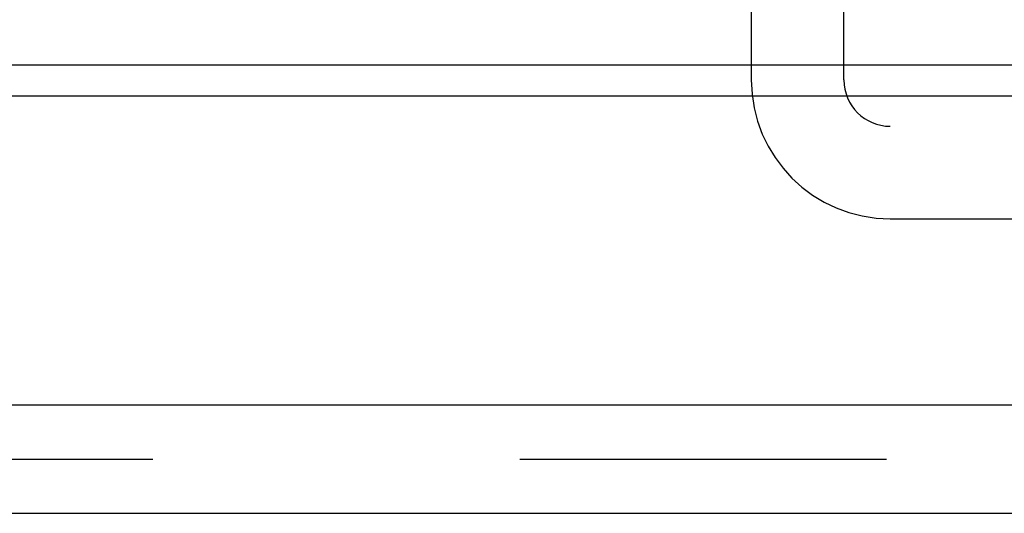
# Model space of a CAD drawing. Header units: inches. Extents: x 0 to 56.7, y 0 to 36.7.
# Tile 5 of 37: x 24.636 to 25.472, y 7.826 to 8.246. Entities that reach past the tile are written whole.
import ezdxf

# ---------------------------------------------------------------- set-up
doc = ezdxf.new("R2010")
doc.units = ezdxf.units.IN
doc.header["$LTSCALE"] = 3.116667
doc.header["$MEASUREMENT"] = 0
doc.linetypes.add('HIDDEN', pattern=[0.2, 0.1, -0.1])
doc.layers.get('0').update_dxf_attribs({"linetype": 'CONTINUOUS'})
doc.layers.add('DEFAULT_2', color=8, linetype='HIDDEN')
doc.layers.add('DOOR_ASSEMBLY', color=7, linetype='CONTINUOUS')

msp = doc.modelspace()

# ---------------------------------------------------------------- linework, layer by layer
at = {"color": 3, "linetype": 'Continuous'}
for p, q in [((25.96829, 8.1808), (16.64982, 8.1808)), ((26.28416, 7.91785), (16.33395, 7.91785)), ((16.3294, 7.82593), (26.28871, 7.82593))]:
    msp.add_line(p, q, dxfattribs=at)
at = {"layer": 'DEFAULT_2', "color": 8, "linetype": 'HIDDEN'}
msp.add_line((16.33395, 7.87189), (26.28416, 7.87189), dxfattribs=at)
at = {"layer": 'DOOR_ASSEMBLY', "color": 8, "linetype": 'HIDDEN'}
for p, q in [((25.25736, 8.36781), (25.25736, 8.19458)), ((25.3361, 8.19458), (25.3361, 8.36781)), ((25.8502, 8.15521), (25.37547, 8.15521)), ((25.37547, 8.07647), (25.8502, 8.07647))]:
    msp.add_line(p, q, dxfattribs=at)
at = {"layer": 'DOOR_ASSEMBLY', "color": 3, "linetype": 'Continuous'}
msp.add_line((16.42851, 8.20742), (26.18851, 8.20742), dxfattribs=at)
at = {"layer": 'DOOR_ASSEMBLY', "color": 8, "linetype": 'HIDDEN'}
for radius in [0.11811, 0.03937]:
    msp.add_arc((25.37547, 8.19458), radius, 180, 270, dxfattribs=at)

doc.saveas('drawing.dxf')
